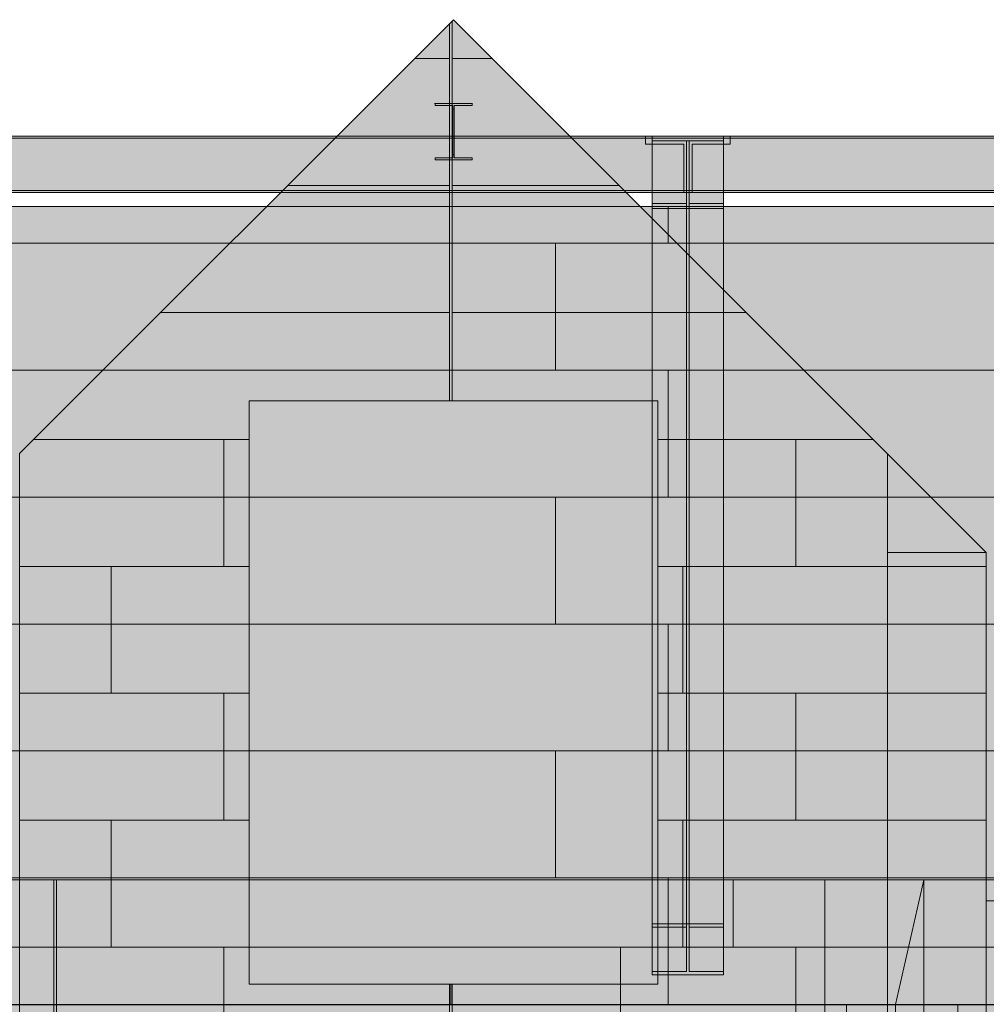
# Model space of a CAD drawing. Header units: millimetres. Extents: x 17 to 413, y 4 to 292.
# Tile 188 of 256: x 82 to 106, y 222 to 246. Entities that reach past the tile are written whole.
import ezdxf

# ---------------------------------------------------------------- set-up
doc = ezdxf.new("R2010")
doc.units = ezdxf.units.MM
doc.linetypes.add('DASHED', pattern=[1.524, 1.27, -0.254])
for name, color, linetype in [('FILL-C_95A8CE', 7, 'Continuous'), ('FILL-C_9CB0D8', 7, 'Continuous'), ('FILL-C_9EB2DB', 7, 'Continuous'), ('FILL-EPS', 7, 'Continuous'), ('LINE-C_2E8C94', 7, 'Continuous'), ('LINE-C_337880', 7, 'Continuous'), ('LINE-STEEL', 7, 'Continuous'), ('LINE-STEEL-DASH', 7, 'DASHED'), ('LINE-TEAL_DK-DASH', 7, 'DASHED')]:
    doc.layers.add(name, color=color, linetype=linetype)

msp = doc.modelspace()

# ---------------------------------------------------------------- hatches: boundary and pattern name
at = {"layer": 'FILL-C_95A8CE', "true_color": 0x95a8ce}
h = msp.add_hatch(color=253, dxfattribs=at)
h.dxf.hatch_style = 1
h.paths.add_polyline_path([(97.651, 243.092), (99.359, 243.092), (99.359, 224.177), (97.651, 224.177)])
h = msp.add_hatch(color=253, dxfattribs=at)
h.dxf.hatch_style = 1
h.paths.add_polyline_path([(97.651, 224.096), (97.651, 242.977), (98.471, 242.977), (98.471, 224.096)])
h = msp.add_hatch(color=253, dxfattribs=at)
h.dxf.hatch_style = 1
h.paths.add_polyline_path([(98.539, 224.096), (98.539, 242.977), (99.359, 242.977), (99.359, 224.096)])
h = msp.add_hatch(color=253, dxfattribs=at)
h.dxf.hatch_style = 1
h.paths.add_polyline_path([(97.651, 223.032), (97.651, 241.472), (98.471, 241.472), (98.471, 223.032)])
h = msp.add_hatch(color=253, dxfattribs=at)
h.dxf.hatch_style = 1
h.paths.add_polyline_path([(98.539, 223.032), (98.539, 241.472), (99.359, 241.472), (99.359, 223.032)])
h = msp.add_hatch(color=253, dxfattribs=at)
h.dxf.hatch_style = 1
h.paths.add_polyline_path([(97.651, 241.357), (99.359, 241.357), (99.359, 222.95), (97.651, 222.95)])
h = msp.add_hatch(color=253, dxfattribs=at)
h.dxf.hatch_style = 1
h.paths.add_polyline_path([(97.64, 224.178), (97.648, 224.178), (97.651, 224.177), (99.359, 224.177), (99.359, 224.096), (98.539, 224.096), (98.539, 223.032), (99.359, 223.032), (99.359, 222.95), (97.651, 222.95), (97.651, 223.032), (98.471, 223.032), (98.471, 224.096), (97.651, 224.096), (97.651, 224.177), (97.64, 224.178), (97.64, 224.178)])
at = {"layer": 'FILL-C_9CB0D8', "true_color": 0x9cb0d8}
h = msp.add_hatch(color=9, dxfattribs=at)
h.dxf.hatch_style = 1
h.paths.add_polyline_path([(97.64, 243.094), (97.651, 243.092), (97.64, 243.093), (97.64, 243.093)])
h = msp.add_hatch(color=9, dxfattribs=at)
h.dxf.hatch_style = 1
h.paths.add_polyline_path([(97.651, 243.092), (99.359, 243.092), (99.359, 242.977), (97.651, 242.977)])
h = msp.add_hatch(color=9, dxfattribs=at)
h.dxf.hatch_style = 1
h.paths.add_polyline_path([(99.359, 243.092), (99.37, 243.094), (99.37, 243.093), (99.37, 243.093)])
h = msp.add_hatch(color=9, dxfattribs=at)
h.dxf.hatch_style = 1
h.paths.add_polyline_path([(97.651, 241.357), (97.651, 241.472), (98.471, 241.472), (98.471, 242.977), (98.539, 242.977), (98.539, 241.472), (99.359, 241.472), (99.359, 241.357)])
at = {"layer": 'FILL-C_9EB2DB', "true_color": 0x9eb2db}
h = msp.add_hatch(color=9, dxfattribs=at)
h.dxf.hatch_style = 1
h.paths.add_polyline_path([(92.424, 243.876), (92.424, 243.877), (92.424, 243.877), (92.434, 243.876)])
h = msp.add_hatch(color=9, dxfattribs=at)
h.dxf.hatch_style = 1
h.paths.add_polyline_path([(92.434, 242.521), (92.434, 242.573), (92.859, 242.573), (92.859, 243.742), (92.859, 243.824), (92.434, 243.824), (92.434, 243.876), (93.322, 243.876), (93.322, 243.824), (92.897, 243.824), (92.897, 242.654), (92.897, 242.573), (93.322, 242.573), (93.322, 242.521)])
h = msp.add_hatch(color=9, dxfattribs=at)
h.dxf.hatch_style = 1
h.paths.add_polyline_path([(92.434, 243.876), (93.322, 243.876), (93.322, 243.824), (92.897, 243.824), (92.897, 243.742), (92.897, 242.573), (93.322, 242.573), (93.322, 242.521), (92.434, 242.521), (92.434, 242.573), (92.859, 242.573), (92.859, 242.654), (92.859, 243.824), (92.434, 243.824)])
h = msp.add_hatch(color=9, dxfattribs=at)
h.dxf.hatch_style = 1
h.paths.add_polyline_path([(93.322, 243.876), (93.333, 243.877), (93.333, 243.877), (93.333, 243.876)])
h = msp.add_hatch(color=9, dxfattribs=at)
h.dxf.hatch_style = 1
h.paths.add_polyline_path([(92.859, 242.654), (92.859, 243.742), (92.897, 243.742), (92.897, 242.654)])
h = msp.add_hatch(color=9, dxfattribs=at)
h.dxf.hatch_style = 1
h.paths.add_polyline_path([(92.859, 243.742), (92.897, 243.742), (92.897, 242.654), (92.859, 242.654)])
h = msp.add_hatch(color=9, dxfattribs=at)
h.dxf.hatch_style = 1
h.paths.add_polyline_path([(73.272, 243.04), (73.272, 243.092), (97.485, 243.092), (97.485, 243.04)])
h = msp.add_hatch(color=9, dxfattribs=at)
h.dxf.hatch_style = 1
h.paths.add_polyline_path([(73.272, 243.092), (97.485, 243.092), (97.485, 243.04), (73.272, 243.04)])
h = msp.add_hatch(color=9, dxfattribs=at)
h.dxf.hatch_style = 1
h.paths.add_polyline_path([(77.872, 243.04), (77.872, 243.092), (107.878, 243.092), (107.878, 243.04)])
h = msp.add_hatch(color=9, dxfattribs=at)
h.dxf.hatch_style = 1
h.paths.add_polyline_path([(77.872, 243.092), (107.878, 243.092), (107.878, 243.04), (77.872, 243.04)])
h = msp.add_hatch(color=9, dxfattribs=at)
h.dxf.hatch_style = 1
h.paths.add_polyline_path([(97.651, 241.357), (97.651, 241.472), (98.471, 241.472), (98.471, 242.977), (97.651, 242.977), (97.651, 243.092), (99.359, 243.092), (99.359, 242.977), (98.539, 242.977), (98.539, 241.472), (99.359, 241.472), (99.359, 241.357), (97.651, 241.357)])
h = msp.add_hatch(color=9, dxfattribs=at)
h.dxf.hatch_style = 1
h.paths.add_polyline_path([(99.359, 243.092), (99.37, 243.094), (99.37, 243.093), (99.37, 243.093)])
h = msp.add_hatch(color=9, dxfattribs=at)
h.dxf.hatch_style = 1
h.paths.add_polyline_path([(99.525, 243.04), (99.525, 243.092), (129.765, 243.092), (129.765, 243.04)])
h = msp.add_hatch(color=9, dxfattribs=at)
h.dxf.hatch_style = 1
h.paths.add_polyline_path([(99.525, 243.092), (129.765, 243.092), (129.765, 243.04), (99.525, 243.04)])
h = msp.add_hatch(color=9, dxfattribs=at)
h.dxf.hatch_style = 1
h.paths.add_polyline_path([(72.352, 241.79), (72.352, 242.899), (73.272, 242.899), (73.272, 243.04), (97.485, 243.04), (97.485, 242.899), (98.405, 242.899), (98.405, 241.79), (97.485, 241.79), (73.272, 241.79)])
h = msp.add_hatch(color=9, dxfattribs=at)
h.dxf.hatch_style = 1
h.paths.add_polyline_path([(72.352, 242.899), (73.272, 242.899), (73.272, 243.04), (97.485, 243.04), (97.485, 242.899), (98.405, 242.899), (98.405, 241.79), (97.485, 241.79), (73.272, 241.79), (72.352, 241.79)])
h = msp.add_hatch(color=9, dxfattribs=at)
h.dxf.hatch_style = 1
h.paths.add_polyline_path([(76.952, 241.79), (76.952, 242.899), (77.872, 242.899), (77.872, 243.04), (107.878, 243.04), (107.878, 242.899), (108.798, 242.899), (108.798, 241.79), (107.878, 241.79), (77.872, 241.79)])
h = msp.add_hatch(color=9, dxfattribs=at)
h.dxf.hatch_style = 1
h.paths.add_polyline_path([(76.952, 242.899), (77.872, 242.899), (77.872, 243.04), (107.878, 243.04), (107.878, 242.899), (108.798, 242.899), (108.798, 241.79), (107.878, 241.79), (77.872, 241.79), (76.952, 241.79)])
h = msp.add_hatch(color=9, dxfattribs=at)
h.dxf.hatch_style = 1
h.paths.add_polyline_path([(98.605, 241.79), (98.605, 242.899), (99.525, 242.899), (99.525, 243.04), (129.765, 243.04), (129.765, 242.899), (130.685, 242.899), (130.685, 241.79), (129.765, 241.79), (99.525, 241.79)])
h = msp.add_hatch(color=9, dxfattribs=at)
h.dxf.hatch_style = 1
h.paths.add_polyline_path([(98.605, 242.899), (99.525, 242.899), (99.525, 243.04), (129.765, 243.04), (129.765, 242.899), (130.685, 242.899), (130.685, 241.79), (129.765, 241.79), (99.525, 241.79), (98.605, 241.79)])
h = msp.add_hatch(color=9, dxfattribs=at)
h.dxf.hatch_style = 1
h.paths.add_polyline_path([(72.352, 241.738), (72.352, 241.79), (73.272, 241.79), (97.485, 241.79), (98.405, 241.79), (98.405, 241.738), (97.485, 241.738), (73.272, 241.738)])
h = msp.add_hatch(color=9, dxfattribs=at)
h.dxf.hatch_style = 1
h.paths.add_polyline_path([(72.352, 241.79), (97.485, 241.79), (98.405, 241.79), (98.405, 241.738), (73.272, 241.738), (72.352, 241.738)])
h = msp.add_hatch(color=9, dxfattribs=at)
h.dxf.hatch_style = 1
h.paths.add_polyline_path([(76.952, 241.738), (76.952, 241.79), (77.872, 241.79), (107.878, 241.79), (108.798, 241.79), (108.798, 241.738), (107.878, 241.738), (77.872, 241.738)])
h = msp.add_hatch(color=9, dxfattribs=at)
h.dxf.hatch_style = 1
h.paths.add_polyline_path([(76.952, 241.79), (107.878, 241.79), (108.798, 241.79), (108.798, 241.738), (77.872, 241.738), (76.952, 241.738)])
h = msp.add_hatch(color=9, dxfattribs=at)
h.dxf.hatch_style = 1
h.paths.add_polyline_path([(98.605, 241.738), (98.605, 241.79), (99.525, 241.79), (129.765, 241.79), (130.685, 241.79), (130.685, 241.738), (129.765, 241.738), (99.525, 241.738)])
h = msp.add_hatch(color=9, dxfattribs=at)
h.dxf.hatch_style = 1
h.paths.add_polyline_path([(98.605, 241.79), (129.765, 241.79), (130.685, 241.79), (130.685, 241.738), (99.525, 241.738), (98.605, 241.738)])
at = {"layer": 'FILL-EPS', "true_color": 0xccffff}
h = msp.add_hatch(color=7, dxfattribs=at)
h.dxf.hatch_style = 1
h.paths.add_polyline_path([(82.457, 235.469), (92.875, 245.888), (103.297, 235.466), (103.297, 199.232), (102.283, 199.232), (102.283, 217.732), (83.47, 217.732), (83.47, 199.232), (82.457, 199.232)])
h.paths.add_polyline_path([(87.97, 222.732), (97.783, 222.732), (97.783, 236.732), (87.97, 236.732)], flags=0)
h = msp.add_hatch(color=7, dxfattribs=at)
h.dxf.hatch_style = 1
h.paths.add_polyline_path([(82.457, 222.241), (82.457, 235.469), (92.875, 245.888), (103.297, 235.466), (103.297, 222.241)])
h.paths.add_polyline_path([(87.97, 222.732), (97.783, 222.732), (97.783, 236.732), (87.97, 236.732)], flags=0)
h = msp.add_hatch(color=7, dxfattribs=at)
h.dxf.hatch_style = 1
h.paths.add_polyline_path([(54.735, 226.376), (69.758, 241.399), (131.118, 241.399), (131.118, 222.232), (54.735, 222.232)])
h = msp.add_hatch(color=7, dxfattribs=at)
h.dxf.hatch_style = 1
h.paths.add_polyline_path([(54.735, 222.232), (54.735, 226.376), (69.758, 241.399), (131.118, 241.399), (131.118, 222.232)])
h = msp.add_hatch(color=7, dxfattribs=at)
h.dxf.hatch_style = 1
h.paths.add_polyline_path([(103.297, 235.466), (105.669, 233.094), (105.669, 199.232), (103.297, 199.232)])
h = msp.add_hatch(color=7, dxfattribs=at)
h.dxf.hatch_style = 1
h.paths.add_polyline_path([(103.297, 222.233), (103.297, 235.466), (103.298, 235.464), (105.669, 233.094), (105.669, 199.232), (103.298, 199.232), (103.297, 199.222), (103.297, 199.222), (103.297, 221.224), (103.298, 221.224), (104.992, 221.224), (104.992, 222.241), (103.298, 222.241)])
h = msp.add_hatch(color=7, dxfattribs=at)
h.dxf.hatch_style = 1
h.paths.add_polyline_path([(103.298, 199.23), (103.298, 199.232), (103.298, 199.232), (103.298, 222.24), (103.298, 222.241), (103.298, 233.094), (103.298, 233.094), (105.669, 233.094), (105.67, 233.104), (105.67, 233.104), (105.669, 233.094), (105.669, 199.232), (103.298, 199.232)])
h.paths.add_polyline_path([(103.298, 221.224), (104.992, 221.224), (104.992, 222.241), (103.298, 222.241)], flags=0)
h = msp.add_hatch(color=7, dxfattribs=at)
h.dxf.hatch_style = 1
h.paths.add_polyline_path([(103.298, 233.104), (103.298, 233.094), (103.298, 233.104)])
h = msp.add_hatch(color=7, dxfattribs=at)
h.dxf.hatch_style = 1
h.paths.add_polyline_path([(103.298, 233.094), (105.669, 233.094), (105.669, 233.096), (105.669, 233.094), (105.669, 199.232), (103.298, 199.232), (103.298, 221.224), (103.298, 222.241)])
h = msp.add_hatch(color=7, dxfattribs=at)
h.dxf.hatch_style = 1
h.paths.add_polyline_path([(103.298, 233.094), (105.669, 233.094), (105.669, 233.096), (105.669, 233.094), (105.669, 199.232), (103.298, 199.232), (103.298, 199.222), (103.298, 221.224), (103.298, 221.224)])
h.paths.add_polyline_path([(103.298, 221.224), (104.992, 221.224), (104.992, 222.241), (103.298, 222.241)], flags=0)
h = msp.add_hatch(color=7, dxfattribs=at)
h.dxf.hatch_style = 1
h.paths.add_polyline_path([(103.298, 199.232), (103.298, 199.232), (103.298, 222.24), (103.298, 222.241), (103.298, 233.094), (103.298, 233.094), (105.669, 233.094), (105.669, 222.241), (103.298, 222.241), (103.298, 221.224), (105.669, 221.224), (105.669, 199.232), (103.298, 199.232), (103.298, 199.23)])
h = msp.add_hatch(color=7, dxfattribs=at)
h.dxf.hatch_style = 1
h.paths.add_polyline_path([(105.669, 233.094), (105.67, 233.104), (105.67, 233.104), (105.67, 233.104)])
h = msp.add_hatch(color=7, dxfattribs=at)
h.dxf.hatch_style = 1
h.paths.add_polyline_path([(59.957, 225.232), (101.797, 225.232), (101.797, 225.235), (101.797, 225.232), (101.797, 221.236), (101.788, 221.236), (101.788, 218.892), (101.797, 218.892), (101.797, 199.232), (101.748, 199.232), (101.748, 199.23), (101.748, 199.232), (101.748, 221.236), (60.359, 221.236), (60.359, 218.89), (63.965, 218.89), (63.965, 199.232), (59.957, 199.232)])
h = msp.add_hatch(color=7, dxfattribs=at)
h.dxf.hatch_style = 1
h.paths.add_polyline_path([(59.957, 225.232), (101.797, 225.232), (101.797, 222.241), (59.957, 222.241)])
h = msp.add_hatch(color=7, dxfattribs=at)
h.dxf.hatch_style = 1
h.paths.add_polyline_path([(101.797, 225.235), (101.798, 225.232), (104.169, 225.232), (104.169, 221.962), (103.492, 221.962), (102.339, 221.962), (102.339, 221.236), (102.314, 221.236), (102.314, 222.241), (101.798, 222.241), (101.797, 222.241), (101.797, 225.232), (101.797, 225.232), (101.797, 225.232)])
h = msp.add_hatch(color=7, dxfattribs=at)
h.dxf.hatch_style = 1
h.paths.add_polyline_path([(101.797, 221.236), (101.797, 225.232), (104.169, 225.232), (104.169, 221.962), (102.339, 221.962), (102.339, 221.236)])
h = msp.add_hatch(color=7, dxfattribs=at)
h.dxf.hatch_style = 1
h.paths.add_polyline_path([(101.798, 225.232), (104.169, 225.232), (104.169, 222.241), (101.798, 222.241), (101.798, 221.224), (104.169, 221.224), (104.169, 199.232), (101.798, 199.232), (101.798, 199.23), (101.798, 199.23), (101.798, 199.232), (101.798, 221.224), (101.798, 221.226)])
h = msp.add_hatch(color=7, dxfattribs=at)
h.dxf.hatch_style = 1
h.paths.add_polyline_path([(101.798, 222.241), (101.798, 225.232), (104.169, 225.232), (103.492, 222.241)])
h = msp.add_hatch(color=7, dxfattribs=at)
h.dxf.hatch_style = 1
h.paths.add_polyline_path([(101.798, 225.232), (104.169, 225.232), (104.169, 199.232), (101.798, 199.232), (101.798, 221.224), (103.492, 221.224), (103.492, 222.241), (101.798, 222.241)])
h = msp.add_hatch(color=7, dxfattribs=at)
h.dxf.hatch_style = 1
h.paths.add_polyline_path([(101.798, 222.241), (101.798, 225.232), (104.169, 225.232), (104.169, 221.962), (103.492, 221.962), (103.492, 222.241)])
h = msp.add_hatch(color=7, dxfattribs=at)
h.dxf.hatch_style = 1
h.paths.add_polyline_path([(103.492, 221.213), (103.492, 221.224), (103.492, 222.241), (104.169, 225.232), (104.171, 225.243), (104.169, 225.232), (104.169, 199.232), (103.492, 221.213)])
h = msp.add_hatch(color=7, dxfattribs=at)
h.dxf.hatch_style = 1
h.paths.add_polyline_path([(104.169, 225.232), (145.93, 225.232), (145.93, 222.241), (104.169, 222.241)])
h = msp.add_hatch(color=7, dxfattribs=at)
h.dxf.hatch_style = 1
h.paths.add_polyline_path([(104.169, 225.232), (145.93, 225.232), (145.93, 199.232), (145.908, 199.232), (145.908, 221.236), (105.218, 221.236), (105.218, 199.232), (104.169, 199.232)])
h = msp.add_hatch(color=7, dxfattribs=at)
h.dxf.hatch_style = 1
h.paths.add_polyline_path([(105.669, 224.732), (131.047, 224.732), (131.047, 199.232), (129.283, 199.232), (129.283, 217.732), (110.47, 217.732), (110.47, 199.232), (105.669, 199.232)])
h = msp.add_hatch(color=7, dxfattribs=at)
h.dxf.hatch_style = 1
h.paths.add_polyline_path([(105.669, 222.241), (105.669, 224.732), (131.047, 224.732), (131.047, 222.241), (105.669, 222.241)])

# ---------------------------------------------------------------- linework, layer by layer
at = {"layer": 'LINE-C_2E8C94', "lineweight": 5}
for points in [[(82.457, 235.469), (92.875, 245.888), (103.297, 235.466), (103.297, 199.232), (102.283, 199.232), (102.283, 217.732), (83.47, 217.732), (83.47, 199.232), (82.457, 199.232)], [(82.457, 222.241), (82.457, 235.469), (92.875, 245.888), (103.297, 235.466), (103.297, 222.241)], [(54.735, 226.376), (54.735, 226.376), (54.735, 226.376), (69.758, 241.399), (131.118, 241.399), (131.118, 222.232), (131.118, 222.232), (54.735, 222.232)], [(54.735, 222.232), (54.735, 226.376), (69.758, 241.399), (131.118, 241.399), (131.118, 222.232)], [(87.97, 222.732), (97.783, 222.732), (97.783, 236.732), (87.97, 236.732)], [(87.97, 222.732), (97.783, 222.732), (97.783, 236.732), (87.97, 236.732)], [(103.297, 235.466), (105.669, 233.094), (105.669, 199.232), (105.669, 199.232), (103.297, 199.232)], [(103.297, 222.233), (103.297, 235.466), (103.298, 235.464), (105.669, 233.094), (105.669, 199.232), (103.298, 199.232), (103.297, 199.222), (103.297, 199.222), (103.297, 221.224), (103.298, 221.224), (104.992, 221.224), (104.992, 222.241), (103.298, 222.241)], [(103.298, 199.23), (103.298, 199.232), (103.298, 199.232), (103.298, 222.24), (103.298, 222.241), (103.298, 233.094), (103.298, 233.094), (103.298, 233.094), (105.669, 233.094), (105.67, 233.104), (105.67, 233.104), (105.669, 233.094), (105.669, 233.094), (105.669, 199.232), (105.669, 199.232), (103.298, 199.232)], [(103.298, 233.104), (103.298, 233.094), (103.298, 233.104)], [(103.298, 233.094), (105.669, 233.094), (105.669, 233.096), (105.669, 233.094), (105.669, 199.232), (103.298, 199.232), (103.298, 221.224), (103.298, 222.241)], [(103.298, 233.094), (105.669, 233.094), (105.669, 233.096), (105.669, 233.094), (105.669, 199.232), (103.298, 199.232), (103.298, 199.222), (103.298, 221.224), (103.298, 221.224)], [(103.298, 199.232), (103.298, 199.232), (103.298, 222.24), (103.298, 222.241), (103.298, 233.094), (103.298, 233.094), (103.298, 233.094), (105.669, 233.094), (105.669, 233.094), (105.669, 222.241), (103.298, 222.241), (103.298, 221.224), (105.669, 221.224), (105.669, 221.224), (105.669, 199.232), (103.298, 199.232), (103.298, 199.23)], [(105.669, 233.094), (105.67, 233.104), (105.67, 233.104), (105.67, 233.104)], [(59.957, 225.232), (101.797, 225.232), (101.797, 225.235), (101.797, 225.232), (101.797, 221.236), (101.788, 221.236), (101.788, 218.892), (101.797, 218.892), (101.797, 199.232), (101.748, 199.232), (101.748, 199.23), (101.748, 199.232), (101.748, 221.236), (60.359, 221.236), (60.359, 218.89), (63.965, 218.89), (63.965, 199.232), (59.957, 199.232)], [(59.957, 225.232), (101.797, 225.232), (101.797, 222.241), (59.957, 222.241)], [(101.797, 225.235), (101.798, 225.232), (104.169, 225.232), (104.169, 221.962), (103.492, 221.962), (102.339, 221.962), (102.339, 221.236), (102.314, 221.236), (102.314, 222.241), (101.798, 222.241), (101.797, 222.241), (101.797, 225.232), (101.797, 225.232), (101.797, 225.232)], [(101.797, 221.236), (101.797, 225.232), (101.797, 225.232), (104.169, 225.232), (104.169, 225.232), (104.169, 221.962), (102.339, 221.962), (102.339, 221.236)], [(101.798, 225.232), (101.798, 225.232), (104.169, 225.232), (104.169, 222.241), (101.798, 222.241), (101.798, 221.224), (104.169, 221.224), (104.169, 199.232), (101.798, 199.232), (101.798, 199.23), (101.798, 199.23), (101.798, 199.232), (101.798, 221.224), (101.798, 221.226)], [(101.798, 222.241), (101.798, 225.232), (104.169, 225.232), (104.169, 225.232), (103.492, 222.241)], [(101.798, 225.232), (104.169, 225.232), (104.169, 199.232), (101.798, 199.232), (101.798, 221.224), (103.492, 221.224), (103.492, 222.241), (101.798, 222.241)], [(101.798, 222.241), (101.798, 225.232), (104.169, 225.232), (104.169, 221.962), (103.492, 221.962), (103.492, 222.241)], [(103.492, 221.213), (103.492, 221.224), (103.492, 221.224), (103.492, 221.224), (103.492, 222.241), (104.169, 225.232), (104.171, 225.243), (104.169, 225.232), (104.169, 199.232), (103.492, 221.213)], [(104.169, 225.232), (104.169, 225.232), (104.169, 225.232), (145.93, 225.232), (145.93, 222.241), (145.93, 222.241), (145.93, 222.241), (145.93, 222.241), (104.169, 222.241), (104.169, 225.232)], [(104.169, 225.232), (145.93, 225.232), (145.93, 199.232), (145.908, 199.232), (145.908, 221.236), (105.218, 221.236), (105.218, 199.232), (104.169, 199.232), (104.169, 199.232), (104.169, 199.232), (104.169, 199.232), (104.169, 225.232)], [(105.669, 224.732), (131.047, 224.732), (131.047, 199.232), (129.283, 199.232), (129.283, 217.732), (110.47, 217.732), (110.47, 199.232), (105.669, 199.232)], [(105.669, 222.241), (105.669, 222.241), (105.669, 224.732), (131.047, 224.732), (131.047, 224.732), (131.047, 224.732), (131.047, 224.732), (131.047, 224.732), (131.047, 222.241), (105.669, 222.241), (105.669, 222.241), (105.669, 222.241)]]:
    msp.add_lwpolyline(points, close=True, dxfattribs=at)
at = {"layer": 'LINE-C_337880', "lineweight": 5}
for p, q in [((92.784, 244.952), (92.784, 245.787)), ((92.784, 244.952), (92.784, 245.787)), ((92.848, 244.952), (92.848, 245.851)), ((92.848, 244.952), (92.848, 245.851)), ((91.949, 244.952), (92.784, 244.952)), ((91.949, 244.952), (92.784, 244.952)), ((92.784, 241.904), (92.784, 244.952)), ((92.784, 241.904), (92.784, 244.952)), ((92.848, 241.904), (92.848, 244.952)), ((92.848, 244.952), (93.801, 244.952)), ((92.848, 241.904), (92.848, 244.952)), ((92.848, 244.952), (93.801, 244.952)), ((88.901, 241.904), (92.784, 241.904)), ((88.901, 241.904), (92.784, 241.904)), ((92.784, 238.856), (92.784, 241.904)), ((92.784, 238.856), (92.784, 241.904)), ((92.848, 238.856), (92.848, 241.904)), ((92.848, 241.904), (96.849, 241.904)), ((92.848, 238.856), (92.848, 241.904)), ((92.848, 241.904), (96.849, 241.904)), ((98.033, 240.52), (98.033, 241.392)), ((98.033, 240.52), (98.033, 241.392)), ((81.777, 240.52), (95.324, 240.52)), ((81.777, 240.52), (95.324, 240.52)), ((95.324, 237.472), (95.324, 240.52)), ((95.324, 240.52), (98.033, 240.52)), ((95.324, 237.472), (95.324, 240.52)), ((95.324, 240.52), (98.033, 240.52)), ((98.033, 240.52), (111.58, 240.52)), ((98.033, 240.52), (111.58, 240.52)), ((85.853, 238.856), (92.784, 238.856)), ((85.853, 238.856), (92.784, 238.856)), ((92.784, 236.739), (92.784, 238.856)), ((92.784, 236.739), (92.784, 238.856)), ((92.848, 238.856), (99.897, 238.856)), ((92.848, 236.739), (92.848, 238.856)), ((92.848, 238.856), (99.897, 238.856)), ((92.848, 236.739), (92.848, 238.856)), ((81.777, 237.472), (95.324, 237.472)), ((81.777, 237.472), (95.324, 237.472)), ((95.324, 237.472), (98.033, 237.472)), ((95.324, 237.472), (98.033, 237.472)), ((98.033, 234.424), (98.033, 237.472)), ((98.033, 237.472), (111.58, 237.472)), ((98.033, 234.424), (98.033, 237.472)), ((98.033, 237.472), (111.58, 237.472)), ((82.805, 235.808), (87.366, 235.808)), ((82.805, 235.808), (87.366, 235.808)), ((87.366, 232.76), (87.366, 235.808)), ((87.366, 235.808), (87.963, 235.808)), ((87.366, 232.76), (87.366, 235.808)), ((87.366, 235.808), (87.963, 235.808)), ((97.79, 235.808), (101.097, 235.808)), ((97.79, 235.808), (101.097, 235.808)), ((101.097, 232.76), (101.097, 235.808)), ((101.097, 235.808), (102.945, 235.808)), ((101.097, 232.76), (101.097, 235.808)), ((101.097, 235.808), (102.945, 235.808)), ((81.777, 234.424), (95.324, 234.424)), ((81.777, 234.424), (95.324, 234.424)), ((95.324, 231.376), (95.324, 234.424)), ((95.324, 234.424), (98.033, 234.424)), ((95.324, 231.376), (95.324, 234.424)), ((95.324, 234.424), (98.033, 234.424)), ((98.033, 234.424), (111.58, 234.424)), ((98.033, 234.424), (111.58, 234.424)), ((82.463, 232.76), (84.656, 232.76)), ((82.463, 232.76), (84.656, 232.76)), ((84.656, 229.712), (84.656, 232.76)), ((84.656, 232.76), (87.366, 232.76)), ((84.656, 229.712), (84.656, 232.76)), ((84.656, 232.76), (87.366, 232.76)), ((87.366, 232.76), (87.963, 232.76)), ((87.366, 232.76), (87.963, 232.76)), ((97.79, 232.76), (98.388, 232.76)), ((97.79, 232.76), (98.388, 232.76)), ((98.388, 229.712), (98.388, 232.76)), ((98.388, 232.76), (101.097, 232.76)), ((98.388, 229.712), (98.388, 232.76)), ((98.388, 232.76), (101.097, 232.76)), ((101.097, 232.76), (103.29, 232.76)), ((101.097, 232.76), (103.29, 232.76)), ((103.303, 232.76), (105.662, 232.76)), ((103.303, 232.76), (105.662, 232.76)), ((103.305, 232.76), (105.662, 232.76)), ((103.305, 232.76), (105.662, 232.76)), ((103.305, 232.76), (105.662, 232.76)), ((103.305, 232.76), (105.662, 232.76)), ((81.777, 231.376), (95.324, 231.376)), ((81.777, 231.376), (95.324, 231.376)), ((95.324, 231.376), (98.033, 231.376)), ((95.324, 231.376), (98.033, 231.376)), ((98.033, 228.328), (98.033, 231.376)), ((98.033, 231.376), (111.58, 231.376)), ((98.033, 228.328), (98.033, 231.376)), ((98.033, 231.376), (111.58, 231.376)), ((82.463, 229.712), (84.656, 229.712)), ((82.463, 229.712), (84.656, 229.712)), ((84.656, 229.712), (87.366, 229.712)), ((84.656, 229.712), (87.366, 229.712)), ((87.366, 226.664), (87.366, 229.712)), ((87.366, 229.712), (87.963, 229.712)), ((87.366, 226.664), (87.366, 229.712)), ((87.366, 229.712), (87.963, 229.712)), ((97.79, 229.712), (98.388, 229.712)), ((97.79, 229.712), (98.388, 229.712)), ((98.388, 229.712), (101.097, 229.712)), ((98.388, 229.712), (101.097, 229.712)), ((101.097, 226.664), (101.097, 229.712)), ((101.097, 229.712), (103.29, 229.712)), ((101.097, 226.664), (101.097, 229.712)), ((101.097, 229.712), (103.29, 229.712)), ((103.303, 229.712), (105.662, 229.712)), ((103.303, 229.712), (105.662, 229.712)), ((103.305, 229.712), (105.662, 229.712)), ((103.305, 229.712), (105.662, 229.712)), ((103.305, 229.712), (105.662, 229.712)), ((103.305, 229.712), (105.662, 229.712)), ((81.777, 228.328), (95.324, 228.328)), ((81.777, 228.328), (95.324, 228.328)), ((95.324, 225.28), (95.324, 228.328)), ((95.324, 228.328), (98.033, 228.328)), ((95.324, 225.28), (95.324, 228.328)), ((95.324, 228.328), (98.033, 228.328)), ((98.033, 228.328), (111.58, 228.328)), ((98.033, 228.328), (111.58, 228.328)), ((82.463, 226.664), (84.656, 226.664)), ((82.463, 226.664), (84.656, 226.664)), ((84.656, 223.616), (84.656, 226.664)), ((84.656, 226.664), (87.366, 226.664)), ((84.656, 223.616), (84.656, 226.664)), ((84.656, 226.664), (87.366, 226.664)), ((87.366, 226.664), (87.963, 226.664)), ((87.366, 226.664), (87.963, 226.664)), ((97.79, 226.664), (98.388, 226.664)), ((97.79, 226.664), (98.388, 226.664)), ((98.388, 223.616), (98.388, 226.664)), ((98.388, 226.664), (101.097, 226.664)), ((98.388, 223.616), (98.388, 226.664)), ((98.388, 226.664), (101.097, 226.664)), ((101.097, 226.664), (103.29, 226.664)), ((101.097, 226.664), (103.29, 226.664)), ((103.303, 226.664), (105.662, 226.664)), ((103.303, 226.664), (105.662, 226.664)), ((103.305, 226.664), (105.662, 226.664)), ((103.305, 226.664), (105.662, 226.664)), ((103.305, 226.664), (105.662, 226.664)), ((103.305, 226.664), (105.662, 226.664)), ((81.777, 225.28), (95.324, 225.28)), ((81.777, 225.28), (95.324, 225.28)), ((83.277, 223.616), (83.277, 225.226)), ((83.277, 223.616), (83.277, 225.226)), ((83.341, 223.616), (83.341, 225.226)), ((83.341, 223.616), (83.341, 225.226)), ((95.324, 225.28), (98.033, 225.28)), ((95.324, 225.28), (98.033, 225.28)), ((98.033, 222.239), (98.033, 225.28)), ((98.033, 225.28), (111.58, 225.28)), ((98.033, 222.239), (98.033, 225.28)), ((98.033, 225.28), (111.58, 225.28)), ((99.597, 223.616), (99.597, 225.226)), ((99.597, 223.616), (99.597, 225.226)), ((80.632, 223.616), (83.277, 223.616)), ((80.632, 223.616), (83.277, 223.616)), ((82.463, 223.616), (84.656, 223.616)), ((82.463, 223.616), (84.656, 223.616)), ((83.277, 222.247), (83.277, 223.616)), ((83.277, 221.242), (83.277, 223.616)), ((83.341, 222.247), (83.341, 223.616)), ((83.341, 223.616), (96.888, 223.616)), ((83.341, 221.242), (83.341, 223.616)), ((83.341, 223.616), (96.888, 223.616)), ((84.656, 223.616), (87.366, 223.616)), ((84.656, 223.616), (87.366, 223.616)), ((87.366, 220.568), (87.366, 223.616)), ((87.366, 223.616), (87.963, 223.616)), ((87.366, 222.247), (87.366, 223.616)), ((87.366, 223.616), (87.963, 223.616)), ((96.888, 222.247), (96.888, 223.616)), ((96.888, 223.616), (99.597, 223.616)), ((96.888, 221.242), (96.888, 223.616)), ((96.888, 223.616), (99.597, 223.616)), ((97.79, 223.616), (98.388, 223.616)), ((97.79, 223.616), (98.388, 223.616)), ((98.388, 223.616), (101.097, 223.616)), ((98.388, 223.616), (101.097, 223.616)), ((99.597, 223.616), (101.79, 223.616)), ((99.597, 223.616), (101.79, 223.616)), ((101.097, 220.568), (101.097, 223.616)), ((101.097, 223.616), (103.29, 223.616)), ((101.097, 222.247), (101.097, 223.616)), ((101.097, 223.616), (103.29, 223.616)), ((101.803, 223.616), (104.162, 223.616)), ((101.803, 223.616), (104.162, 223.616)), ((101.805, 223.616), (104.162, 223.616)), ((101.805, 223.616), (103.796, 223.616)), ((101.805, 223.616), (104.162, 223.616)), ((101.805, 223.616), (104.162, 223.616)), ((103.303, 223.616), (105.662, 223.616)), ((103.303, 223.616), (105.662, 223.616)), ((103.305, 223.616), (105.662, 223.616)), ((103.305, 223.616), (105.662, 223.616)), ((103.305, 223.616), (105.662, 223.616)), ((103.305, 223.616), (105.662, 223.616)), ((103.81, 223.616), (104.162, 223.616)), ((104.176, 223.616), (106.37, 223.616)), ((104.176, 223.616), (106.37, 223.616)), ((92.784, 220.568), (92.784, 222.726)), ((92.784, 222.247), (92.784, 222.726)), ((92.848, 220.568), (92.848, 222.726)), ((92.848, 222.247), (92.848, 222.726))]:
    msp.add_line(p, q, dxfattribs=at)
at = {"layer": 'LINE-STEEL', "lineweight": 5}
for points in [[(92.424, 243.876), (92.424, 243.877), (92.424, 243.877), (92.434, 243.876)], [(92.434, 242.521), (92.434, 242.573), (92.859, 242.573), (92.859, 243.742), (92.859, 243.742), (92.859, 243.824), (92.434, 243.824), (92.434, 243.824), (92.434, 243.876), (93.322, 243.876), (93.322, 243.876), (93.322, 243.824), (92.897, 243.824), (92.897, 242.654), (92.897, 242.654), (92.897, 242.573), (93.322, 242.573), (93.322, 242.573), (93.322, 242.521), (92.434, 242.521)], [(92.434, 243.876), (92.434, 243.876), (93.322, 243.876), (93.322, 243.824), (93.322, 243.824), (92.897, 243.824), (92.897, 243.742), (92.897, 243.742), (92.897, 242.573), (93.322, 242.573), (93.322, 242.521), (93.322, 242.521), (92.434, 242.521), (92.434, 242.573), (92.434, 242.573), (92.859, 242.573), (92.859, 242.654), (92.859, 242.654), (92.859, 243.824), (92.434, 243.824)], [(93.322, 243.876), (93.333, 243.877), (93.333, 243.877), (93.333, 243.876)], [(92.859, 242.654), (92.859, 242.654), (92.859, 243.742), (92.897, 243.742), (92.897, 243.742), (92.897, 242.654)], [(92.859, 243.742), (92.897, 243.742), (92.897, 242.654), (92.897, 242.654), (92.859, 242.654), (92.859, 243.742)], [(73.272, 243.04), (73.272, 243.092), (97.485, 243.092), (97.485, 243.092), (97.485, 243.04), (73.272, 243.04)], [(73.272, 243.092), (97.485, 243.092), (97.485, 243.04), (73.272, 243.04)], [(77.872, 243.04), (77.872, 243.092), (107.878, 243.092), (107.878, 243.092), (107.878, 243.04), (77.872, 243.04)], [(77.872, 243.092), (107.878, 243.092), (107.878, 243.04), (77.872, 243.04)], [(97.64, 243.094), (97.651, 243.092), (97.651, 243.092), (97.64, 243.093), (97.64, 243.093)], [(97.651, 241.357), (97.651, 241.472), (98.471, 241.472), (98.471, 242.977), (97.651, 242.977), (97.651, 242.977), (97.651, 242.977), (97.651, 243.092), (99.359, 243.092), (99.359, 242.977), (98.539, 242.977), (98.539, 241.472), (99.359, 241.472), (99.359, 241.472), (99.359, 241.472), (99.359, 241.357), (97.651, 241.357), (97.651, 241.357)], [(97.651, 243.092), (99.359, 243.092), (99.359, 242.977), (99.359, 242.977), (99.359, 242.977), (97.651, 242.977), (97.651, 242.977), (97.651, 242.977)], [(97.651, 243.092), (99.359, 243.092), (99.359, 224.177), (97.651, 224.177)], [(99.359, 243.092), (99.359, 243.092), (99.37, 243.094), (99.37, 243.093), (99.37, 243.093)], [(99.359, 243.092), (99.359, 243.092), (99.37, 243.094), (99.37, 243.093), (99.37, 243.093)], [(99.525, 243.04), (99.525, 243.092), (129.765, 243.092), (129.765, 243.04)], [(99.525, 243.092), (129.765, 243.092), (129.765, 243.04), (99.525, 243.04)], [(72.352, 241.79), (72.352, 242.899), (73.272, 242.899), (73.272, 243.04), (97.485, 243.04), (97.485, 243.04), (97.485, 242.899), (98.405, 242.899), (98.405, 241.79), (97.485, 241.79), (73.272, 241.79), (73.272, 241.79)], [(72.352, 242.899), (73.272, 242.899), (73.272, 243.04), (73.272, 243.04), (97.485, 243.04), (97.485, 242.899), (98.405, 242.899), (98.405, 241.79), (97.485, 241.79), (97.485, 241.79), (73.272, 241.79), (72.352, 241.79)], [(76.952, 241.79), (76.952, 242.899), (77.872, 242.899), (77.872, 243.04), (107.878, 243.04), (107.878, 242.899), (108.798, 242.899), (108.798, 241.79), (107.878, 241.79), (77.872, 241.79), (77.872, 241.79)], [(76.952, 242.899), (77.872, 242.899), (77.872, 243.04), (107.878, 243.04), (107.878, 242.899), (108.798, 242.899), (108.798, 241.79), (107.878, 241.79), (107.878, 241.79), (77.872, 241.79), (76.952, 241.79)], [(97.651, 241.357), (97.651, 241.357), (97.651, 241.472), (97.651, 241.472), (97.651, 241.472), (98.471, 241.472), (98.471, 242.977), (98.471, 242.977), (98.539, 242.977), (98.539, 242.977), (98.539, 241.472), (99.359, 241.472), (99.359, 241.472), (99.359, 241.472), (99.359, 241.357), (99.359, 241.357), (99.359, 241.357), (97.651, 241.357)], [(97.651, 224.096), (97.651, 242.977), (98.471, 242.977), (98.471, 224.096)], [(98.539, 224.096), (98.539, 242.977), (99.359, 242.977), (99.359, 224.096)], [(98.605, 241.79), (98.605, 242.899), (99.525, 242.899), (99.525, 243.04), (129.765, 243.04), (129.765, 243.04), (129.765, 243.04), (129.765, 243.04), (129.765, 242.899), (130.685, 242.899), (130.685, 241.79), (129.765, 241.79), (99.525, 241.79), (99.525, 241.79)], [(98.605, 242.899), (99.525, 242.899), (99.525, 243.04), (99.525, 243.04), (99.525, 243.04), (99.525, 243.04), (129.765, 243.04), (129.765, 242.899), (130.685, 242.899), (130.685, 241.79), (129.765, 241.79), (129.765, 241.79), (99.525, 241.79), (98.605, 241.79)], [(72.352, 241.738), (72.352, 241.79), (73.272, 241.79), (97.485, 241.79), (97.485, 241.79), (98.405, 241.79), (98.405, 241.738), (97.485, 241.738), (73.272, 241.738), (73.272, 241.738)], [(72.352, 241.79), (97.485, 241.79), (98.405, 241.79), (98.405, 241.738), (73.272, 241.738), (72.352, 241.738)], [(76.952, 241.738), (76.952, 241.79), (77.872, 241.79), (107.878, 241.79), (107.878, 241.79), (108.798, 241.79), (108.798, 241.738), (107.878, 241.738), (77.872, 241.738), (77.872, 241.738)], [(76.952, 241.79), (107.878, 241.79), (108.798, 241.79), (108.798, 241.738), (77.872, 241.738), (76.952, 241.738)], [(98.605, 241.738), (98.605, 241.79), (99.525, 241.79), (129.765, 241.79), (129.765, 241.79), (130.685, 241.79), (130.685, 241.738), (129.765, 241.738), (99.525, 241.738), (99.525, 241.738)], [(98.605, 241.79), (129.765, 241.79), (130.685, 241.79), (130.685, 241.738), (99.525, 241.738), (98.605, 241.738)], [(97.651, 223.032), (97.651, 241.472), (98.471, 241.472), (98.471, 223.032)], [(98.539, 223.032), (98.539, 241.472), (99.359, 241.472), (99.359, 223.032)], [(97.651, 241.357), (99.359, 241.357), (99.359, 222.95), (99.359, 222.95), (97.651, 222.95), (97.651, 241.357)], [(97.64, 224.178), (97.648, 224.178), (97.651, 224.177), (99.359, 224.177), (99.359, 224.096), (98.539, 224.096), (98.539, 223.032), (99.359, 223.032), (99.359, 222.95), (97.651, 222.95), (97.651, 223.032), (98.471, 223.032), (98.471, 224.096), (97.651, 224.096), (97.651, 224.177), (97.64, 224.178), (97.64, 224.178)]]:
    msp.add_lwpolyline(points, close=True, dxfattribs=at)
at = {"layer": 'LINE-STEEL-DASH', "lineweight": 5}
for points in [[(77.872, 243.092), (92.859, 243.092), (92.859, 243.742), (92.859, 243.742), (92.859, 243.824), (92.434, 243.824), (92.434, 243.824), (92.434, 243.876), (92.434, 243.876), (93.322, 243.876), (93.322, 243.876), (93.322, 243.824), (93.322, 243.824), (92.897, 243.824), (92.897, 243.742), (92.897, 243.742), (92.897, 243.092), (97.485, 243.092), (97.485, 243.092), (97.651, 243.092), (99.359, 243.092), (99.525, 243.092), (107.878, 243.092)], [(107.878, 241.738), (99.525, 241.738), (99.525, 241.738), (99.359, 241.738), (99.359, 241.472), (99.359, 241.472), (99.359, 241.357), (99.359, 241.357), (99.359, 224.177), (99.359, 224.096), (99.359, 223.032), (99.359, 222.95), (99.359, 222.95), (97.651, 222.95), (97.651, 223.032), (97.651, 224.096), (97.651, 224.177), (97.64, 224.178), (97.64, 224.178), (97.64, 224.178), (97.648, 224.178), (97.651, 224.177), (97.651, 241.357), (97.651, 241.357), (97.651, 241.357), (97.651, 241.472), (97.651, 241.472), (97.651, 241.738), (97.485, 241.738), (77.872, 241.738)]]:
    msp.add_lwpolyline(points, dxfattribs=at)
for points in [[(92.424, 243.877), (92.424, 243.877), (92.434, 243.876), (92.424, 243.876)], [(93.333, 243.877), (93.333, 243.877), (93.333, 243.876), (93.322, 243.876)], [(97.64, 243.094), (97.651, 243.092), (97.651, 243.092), (97.64, 243.093), (97.64, 243.093)], [(99.37, 243.093), (99.359, 243.092), (99.359, 243.092), (99.37, 243.094), (99.37, 243.093)]]:
    msp.add_lwpolyline(points, close=True, dxfattribs=at)
at = {"layer": 'LINE-TEAL_DK-DASH', "lineweight": 5}
for p in [(92.816, 217.739), (92.816, 222.247)]:
    msp.add_line(p, (92.816, 222.726), dxfattribs=at)

doc.saveas('drawing.dxf')
